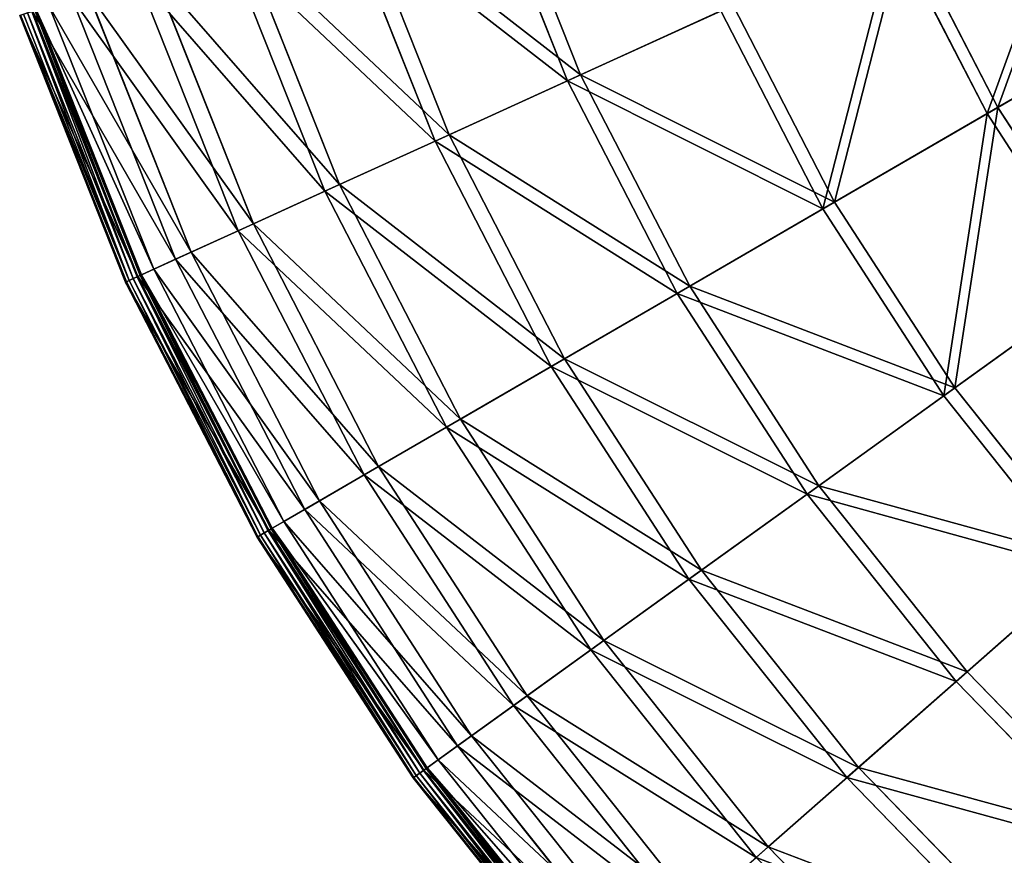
# Model space of a CAD drawing. Extents: x 0 to 1230, y 0 to 270.
# Tile 178 of 245: x 967 to 1013, y 53 to 91. Entities that reach past the tile are written whole.
import ezdxf

# ---------------------------------------------------------------- set-up
doc = ezdxf.new("R2010")
doc.units = 0
doc.layers.get('0').update_dxf_attribs({"color": 13, "linetype": 'CONTINUOUS'})

# ---------------------------------------------------------------- blocks, each defined once
blk = doc.blocks.new('GROUP_6')
for p, q in [((29.084, 98.92, 73.557), (33.146, 88.698, 73.557)), ((32.534, 88.42, 74.007), (28.448, 98.702, 74.007)), ((22.755, 96.758, 62.412), (27.059, 85.927, 62.412)), ((26.41, 85.631, 62.794), (22.08, 96.527, 62.794)), ((51.956, 86.907, 94.193), (47.629, 95.293, 94.193)), ((48.149, 95.53, 93.62), (52.451, 87.194, 93.62)), ((17.492, 94.96, 50.667), (21.998, 83.622, 50.667)), ((21.317, 83.312, 50.977), (16.785, 94.719, 50.977)), ((13.345, 93.544, 38.433), (18.009, 81.805, 38.433)), ((17.305, 81.485, 38.668), (12.612, 93.293, 38.668)), ((10.354, 92.522, 25.83), (15.133, 80.496, 25.83)), ((14.41, 80.167, 25.988), (9.603, 92.266, 25.988)), ((52.451, 87.194, 93.62), (60.789, 92.029, 102.346)), ((7.56, 91.568, -0.02), (12.445, 79.272, -0.02)), ((12.632, 79.357, 0.024), (7.753, 91.634, 0.024)), ((12.663, 79.371, 13.057), (7.785, 91.645, 13.057)), ((12.773, 79.421, 0.165), (7.9, 91.684, 0.165)), ((7.96, 91.705, 0.363), (12.831, 79.447, 0.363)), ((8.548, 91.905, 12.977), (13.395, 79.705, 12.977)), ((39.629, 91.651, 84.507), (32.534, 88.42, 74.007)), ((33.146, 88.698, 73.557), (40.198, 91.91, 83.993)), ((44.353, 82.498, 84.507), (39.629, 91.651, 84.507)), ((40.198, 91.91, 83.993), (44.893, 82.811, 83.993)), ((51.956, 86.907, 94.193), (60.346, 91.772, 102.972)), ((7.196, 91.444, 0.403), (12.096, 79.113, 0.403)), ((7.238, 91.458, 0.199), (12.136, 79.131, 0.199)), ((7.371, 91.503, 0.044), (12.264, 79.189, 0.044)), ((32.534, 88.42, 74.007), (26.41, 85.631, 62.794)), ((27.059, 85.927, 62.412), (33.146, 88.698, 73.557)), ((37.608, 78.587, 74.007), (32.534, 88.42, 74.007)), ((33.146, 88.698, 73.557), (38.19, 78.924, 73.557)), ((44.893, 82.811, 83.993), (52.451, 87.194, 93.62)), ((52.451, 87.194, 93.62), (57.549, 79.319, 93.62)), ((44.353, 82.498, 84.507), (51.956, 86.907, 94.193)), ((57.085, 78.985, 94.193), (51.956, 86.907, 94.193)), ((21.998, 83.622, 50.667), (27.059, 85.927, 62.412)), ((27.059, 85.927, 62.412), (32.404, 75.569, 62.412)), ((26.41, 85.631, 62.794), (21.317, 83.312, 50.977)), ((31.787, 75.211, 62.794), (26.41, 85.631, 62.794)), ((18.009, 81.805, 38.433), (21.998, 83.622, 50.667)), ((21.998, 83.622, 50.667), (27.593, 72.779, 50.667)), ((21.317, 83.312, 50.977), (17.305, 81.485, 38.668)), ((26.946, 72.404, 50.977), (21.317, 83.312, 50.977)), ((37.608, 78.587, 74.007), (44.353, 82.498, 84.507)), ((38.19, 78.924, 73.557), (44.893, 82.811, 83.993)), ((49.95, 73.852, 84.507), (44.353, 82.498, 84.507)), ((44.893, 82.811, 83.993), (50.458, 74.217, 83.993)), ((15.133, 80.496, 25.83), (18.009, 81.805, 38.433)), ((18.009, 81.805, 38.433), (23.802, 70.581, 38.433)), ((17.305, 81.485, 38.668), (14.41, 80.167, 25.988)), ((23.132, 70.192, 38.668), (17.305, 81.485, 38.668)), ((14.41, 80.167, 25.988), (12.663, 79.371, 13.057)), ((13.395, 79.705, 12.977), (15.133, 80.496, 25.83)), ((20.381, 68.597, 25.988), (14.41, 80.167, 25.988)), ((15.133, 80.496, 25.83), (21.067, 68.995, 25.83)), ((12.663, 79.371, 13.057), (12.096, 79.113, 0.403)), ((12.264, 79.189, 0.044), (12.445, 79.272, -0.02)), ((12.632, 79.357, 0.024), (12.445, 79.272, -0.02)), ((12.445, 79.272, -0.02), (18.513, 67.514, -0.02)), ((12.773, 79.421, 0.165), (12.632, 79.357, 0.024)), ((18.69, 67.617, 0.024), (12.632, 79.357, 0.024)), ((18.719, 67.634, 13.057), (12.663, 79.371, 13.057)), ((12.831, 79.447, 0.363), (12.773, 79.421, 0.165)), ((18.824, 67.695, 0.165), (12.773, 79.421, 0.165)), ((12.831, 79.447, 0.363), (13.395, 79.705, 12.977)), ((12.831, 79.447, 0.363), (18.879, 67.727, 0.363)), ((13.395, 79.705, 12.977), (19.416, 68.038, 12.977)), ((50.458, 74.217, 83.993), (57.549, 79.319, 93.62)), ((12.096, 79.113, 0.403), (12.136, 79.131, 0.199)), ((12.096, 79.113, 0.403), (18.181, 67.322, 0.403)), ((12.136, 79.131, 0.199), (12.264, 79.189, 0.044)), ((12.136, 79.131, 0.199), (18.219, 67.344, 0.199)), ((12.264, 79.189, 0.044), (18.341, 67.414, 0.044)), ((32.404, 75.569, 62.412), (38.19, 78.924, 73.557)), ((38.19, 78.924, 73.557), (44.167, 69.691, 73.557)), ((57.085, 78.985, 94.193), (49.95, 73.852, 84.507)), ((31.787, 75.211, 62.794), (37.608, 78.587, 74.007)), ((43.621, 69.299, 74.007), (37.608, 78.587, 74.007)), ((26.946, 72.404, 50.977), (31.787, 75.211, 62.794)), ((27.593, 72.779, 50.667), (32.404, 75.569, 62.412)), ((38.159, 65.369, 62.794), (31.787, 75.211, 62.794)), ((32.404, 75.569, 62.412), (38.738, 65.786, 62.412)), ((49.95, 73.852, 84.507), (43.621, 69.299, 74.007)), ((44.167, 69.691, 73.557), (50.458, 74.217, 83.993)), ((56.368, 65.797, 84.507), (49.95, 73.852, 84.507)), ((50.458, 74.217, 83.993), (56.837, 66.21, 83.993)), ((23.802, 70.581, 38.433), (27.593, 72.779, 50.667)), ((27.593, 72.779, 50.667), (34.224, 62.538, 50.667)), ((23.132, 70.192, 38.668), (26.946, 72.404, 50.977)), ((33.617, 62.101, 50.977), (26.946, 72.404, 50.977)), ((20.381, 68.597, 25.988), (23.132, 70.192, 38.668)), ((21.067, 68.995, 25.83), (23.802, 70.581, 38.433)), ((30.038, 59.526, 38.668), (23.132, 70.192, 38.668)), ((23.802, 70.581, 38.433), (30.666, 59.978, 38.433)), ((38.738, 65.786, 62.412), (44.167, 69.691, 73.557)), ((44.167, 69.691, 73.557), (51.021, 61.089, 73.557)), ((43.621, 69.299, 74.007), (38.159, 65.369, 62.794)), ((50.516, 60.645, 74.007), (43.621, 69.299, 74.007)), ((19.416, 68.038, 12.977), (21.067, 68.995, 25.83)), ((21.067, 68.995, 25.83), (28.1, 58.132, 25.83)), ((18.719, 67.634, 13.057), (20.381, 68.597, 25.988)), ((27.456, 57.669, 25.988), (20.381, 68.597, 25.988)), ((18.879, 67.727, 0.363), (19.416, 68.038, 12.977)), ((19.416, 68.038, 12.977), (26.551, 57.017, 12.977)), ((18.181, 67.322, 0.403), (18.719, 67.634, 13.057)), ((18.219, 67.344, 0.199), (18.341, 67.414, 0.044)), ((18.341, 67.414, 0.044), (18.513, 67.514, -0.02)), ((18.341, 67.414, 0.044), (25.542, 56.292, 0.044)), ((18.69, 67.617, 0.024), (18.513, 67.514, -0.02)), ((18.513, 67.514, -0.02), (25.704, 56.408, -0.02)), ((18.824, 67.695, 0.165), (18.69, 67.617, 0.024)), ((25.87, 56.527, 0.024), (18.69, 67.617, 0.024)), ((25.897, 56.547, 13.057), (18.719, 67.634, 13.057)), ((18.879, 67.727, 0.363), (18.824, 67.695, 0.165)), ((25.995, 56.618, 0.165), (18.824, 67.695, 0.165)), ((18.879, 67.727, 0.363), (26.047, 56.655, 0.363)), ((18.181, 67.322, 0.403), (18.219, 67.344, 0.199)), ((18.181, 67.322, 0.403), (25.392, 56.184, 0.403)), ((18.219, 67.344, 0.199), (25.428, 56.209, 0.199)), ((51.021, 61.089, 73.557), (56.837, 66.21, 83.993)), ((34.224, 62.538, 50.667), (38.738, 65.786, 62.412)), ((38.738, 65.786, 62.412), (46.001, 56.67, 62.412)), ((50.516, 60.645, 74.007), (56.368, 65.797, 84.507)), ((38.159, 65.369, 62.794), (33.617, 62.101, 50.977)), ((45.466, 56.199, 62.794), (38.159, 65.369, 62.794)), ((30.666, 59.978, 38.433), (34.224, 62.538, 50.667)), ((34.224, 62.538, 50.667), (41.826, 52.995, 50.667)), ((33.617, 62.101, 50.977), (30.038, 59.526, 38.668)), ((41.265, 52.501, 50.977), (33.617, 62.101, 50.977)), ((46.001, 56.67, 62.412), (51.021, 61.089, 73.557)), ((51.021, 61.089, 73.557), (58.685, 53.2, 73.557)), ((45.466, 56.199, 62.794), (50.516, 60.645, 74.007)), ((58.226, 52.708, 74.007), (50.516, 60.645, 74.007)), ((28.1, 58.132, 25.83), (30.666, 59.978, 38.433)), ((30.666, 59.978, 38.433), (38.537, 50.099, 38.433)), ((30.038, 59.526, 38.668), (27.456, 57.669, 25.988)), ((37.956, 49.588, 38.668), (30.038, 59.526, 38.668)), ((26.551, 57.017, 12.977), (28.1, 58.132, 25.83)), ((28.1, 58.132, 25.83), (36.164, 48.011, 25.83)), ((27.456, 57.669, 25.988), (25.897, 56.547, 13.057)), ((35.569, 47.486, 25.988), (27.456, 57.669, 25.988)), ((26.047, 56.655, 0.363), (26.551, 57.017, 12.977)), ((26.551, 57.017, 12.977), (34.732, 46.75, 12.977)), ((25.897, 56.547, 13.057), (25.392, 56.184, 0.403)), ((25.87, 56.527, 0.024), (25.704, 56.408, -0.02)), ((25.995, 56.618, 0.165), (25.87, 56.527, 0.024)), ((34.102, 46.195, 0.024), (25.87, 56.527, 0.024)), ((34.127, 46.217, 13.057), (25.897, 56.547, 13.057)), ((26.047, 56.655, 0.363), (25.995, 56.618, 0.165)), ((34.218, 46.297, 0.165), (25.995, 56.618, 0.165)), ((26.047, 56.655, 0.363), (34.266, 46.34, 0.363)), ((41.826, 52.995, 50.667), (46.001, 56.67, 62.412)), ((46.001, 56.67, 62.412), (54.122, 48.31, 62.412)), ((25.392, 56.184, 0.403), (25.428, 56.209, 0.199)), ((25.392, 56.184, 0.403), (33.66, 45.806, 0.403)), ((25.428, 56.209, 0.199), (25.542, 56.292, 0.044)), ((25.428, 56.209, 0.199), (33.693, 45.835, 0.199)), ((25.542, 56.292, 0.044), (25.704, 56.408, -0.02)), ((25.542, 56.292, 0.044), (33.799, 45.928, 0.044)), ((25.704, 56.408, -0.02), (33.948, 46.06, -0.02)), ((41.265, 52.501, 50.977), (45.466, 56.199, 62.794)), ((53.636, 47.789, 62.794), (45.466, 56.199, 62.794)), ((38.537, 50.099, 38.433), (41.826, 52.995, 50.667)), ((41.826, 52.995, 50.667), (50.328, 44.244, 50.667))]:
    blk.add_line(p, q)
mesh = blk.add_polyface()
corners = [(39.629, 91.651, 84.507), (28.448, 98.702, 74.007), (32.534, 88.42, 74.007), (35.826, 101.222, 84.507)]
mesh.append_faces([[corners[k] for k in face] for face in [(0, 1, 2), (1, 0, 3)]], dxfattribs={"vtx0": -1})
mesh = blk.add_polyface()
corners = [(29.084, 98.92, 73.557), (40.198, 91.91, 83.993), (33.146, 88.698, 73.557), (36.418, 101.424, 83.993)]
mesh.append_faces([[corners[k] for k in face] for face in [(0, 1, 2), (1, 0, 3)]], dxfattribs={"vtx0": -1})
mesh = blk.add_polyface()
corners = [(51.956, 86.907, 94.193), (56.454, 99.312, 102.972), (47.629, 95.293, 94.193), (60.346, 91.772, 102.972)]
mesh.append_faces([[corners[k] for k in face] for face in [(0, 1, 2), (1, 0, 3)]], dxfattribs={"vtx0": -1})
mesh = blk.add_polyface()
corners = [(56.921, 99.525, 102.346), (52.451, 87.194, 93.62), (48.149, 95.53, 93.62), (60.789, 92.029, 102.346)]
mesh.append_faces([[corners[k] for k in face] for face in [(0, 1, 2), (1, 0, 3)]], dxfattribs={"vtx0": -1})
mesh = blk.add_polyface()
corners = [(22.755, 96.758, 62.412), (33.146, 88.698, 73.557), (27.059, 85.927, 62.412), (29.084, 98.92, 73.557)]
mesh.append_faces([[corners[k] for k in face] for face in [(0, 1, 2), (1, 0, 3)]], dxfattribs={"vtx0": -1})
mesh = blk.add_polyface()
corners = [(32.534, 88.42, 74.007), (22.08, 96.527, 62.794), (26.41, 85.631, 62.794), (28.448, 98.702, 74.007)]
mesh.append_faces([[corners[k] for k in face] for face in [(0, 1, 2), (1, 0, 3)]], dxfattribs={"vtx0": -1})
mesh = blk.add_polyface()
corners = [(17.492, 94.96, 50.667), (27.059, 85.927, 62.412), (21.998, 83.622, 50.667), (22.755, 96.758, 62.412)]
mesh.append_faces([[corners[k] for k in face] for face in [(0, 1, 2), (1, 0, 3)]], dxfattribs={"vtx0": -1})
mesh = blk.add_polyface()
corners = [(26.41, 85.631, 62.794), (16.785, 94.719, 50.977), (21.317, 83.312, 50.977), (22.08, 96.527, 62.794)]
mesh.append_faces([[corners[k] for k in face] for face in [(0, 1, 2), (1, 0, 3)]], dxfattribs={"vtx0": -1})
mesh = blk.add_polyface()
corners = [(44.353, 82.498, 84.507), (47.629, 95.293, 94.193), (39.629, 91.651, 84.507), (51.956, 86.907, 94.193)]
mesh.append_faces([[corners[k] for k in face] for face in [(0, 1, 2), (1, 0, 3)]], dxfattribs={"vtx0": -1})
mesh = blk.add_polyface()
corners = [(48.149, 95.53, 93.62), (44.893, 82.811, 83.993), (40.198, 91.91, 83.993), (52.451, 87.194, 93.62)]
mesh.append_faces([[corners[k] for k in face] for face in [(0, 1, 2), (1, 0, 3)]], dxfattribs={"vtx0": -1})
mesh = blk.add_polyface()
corners = [(13.345, 93.544, 38.433), (21.998, 83.622, 50.667), (18.009, 81.805, 38.433), (17.492, 94.96, 50.667)]
mesh.append_faces([[corners[k] for k in face] for face in [(0, 1, 2), (1, 0, 3)]], dxfattribs={"vtx0": -1})
mesh = blk.add_polyface()
corners = [(21.317, 83.312, 50.977), (12.612, 93.293, 38.668), (17.305, 81.485, 38.668), (16.785, 94.719, 50.977)]
mesh.append_faces([[corners[k] for k in face] for face in [(0, 1, 2), (1, 0, 3)]], dxfattribs={"vtx0": -1})
mesh = blk.add_polyface()
corners = [(10.354, 92.522, 25.83), (18.009, 81.805, 38.433), (15.133, 80.496, 25.83), (13.345, 93.544, 38.433)]
mesh.append_faces([[corners[k] for k in face] for face in [(0, 1, 2), (1, 0, 3)]], dxfattribs={"vtx0": -1})
mesh = blk.add_polyface()
corners = [(17.305, 81.485, 38.668), (9.603, 92.266, 25.988), (14.41, 80.167, 25.988), (12.612, 93.293, 38.668)]
mesh.append_faces([[corners[k] for k in face] for face in [(0, 1, 2), (1, 0, 3)]], dxfattribs={"vtx0": -1})
mesh = blk.add_polyface()
corners = [(8.548, 91.905, 12.977), (15.133, 80.496, 25.83), (13.395, 79.705, 12.977), (10.354, 92.522, 25.83)]
mesh.append_faces([[corners[k] for k in face] for face in [(0, 1, 2), (1, 0, 3)]], dxfattribs={"vtx0": -1})
mesh = blk.add_polyface()
corners = [(14.41, 80.167, 25.988), (7.785, 91.645, 13.057), (12.663, 79.371, 13.057), (9.603, 92.266, 25.988)]
mesh.append_faces([[corners[k] for k in face] for face in [(0, 1, 2), (1, 0, 3)]], dxfattribs={"vtx0": -1})
mesh = blk.add_polyface()
corners = [(60.789, 92.029, 102.346), (57.549, 79.319, 93.62), (52.451, 87.194, 93.62), (65.373, 84.948, 102.346)]
mesh.append_faces([[corners[k] for k in face] for face in [(0, 1, 2), (1, 0, 3)]], dxfattribs={"vtx0": -1})
mesh = blk.add_polyface()
corners = [(12.663, 79.371, 13.057), (7.196, 91.444, 0.403), (12.096, 79.113, 0.403), (7.785, 91.645, 13.057)]
mesh.append_faces([[corners[k] for k in face] for face in [(0, 1, 2), (1, 0, 3)]], dxfattribs={"vtx0": -1})
mesh = blk.add_polyface()
corners = [(7.56, 91.568, -0.02), (12.264, 79.189, 0.044), (7.371, 91.503, 0.044), (12.445, 79.272, -0.02)]
mesh.append_faces([[corners[k] for k in face] for face in [(0, 1, 2), (1, 0, 3)]], dxfattribs={"vtx0": -1})
mesh = blk.add_polyface()
corners = [(7.753, 91.634, 0.024), (12.445, 79.272, -0.02), (7.56, 91.568, -0.02), (12.632, 79.357, 0.024)]
mesh.append_faces([[corners[k] for k in face] for face in [(0, 1, 2), (1, 0, 3)]], dxfattribs={"vtx0": -1})
mesh = blk.add_polyface()
corners = [(7.9, 91.684, 0.165), (12.632, 79.357, 0.024), (7.753, 91.634, 0.024), (12.773, 79.421, 0.165)]
mesh.append_faces([[corners[k] for k in face] for face in [(0, 1, 2), (1, 0, 3)]], dxfattribs={"vtx0": -1})
mesh = blk.add_polyface()
corners = [(7.9, 91.684, 0.165), (12.831, 79.447, 0.363), (12.773, 79.421, 0.165), (7.96, 91.705, 0.363)]
mesh.append_faces([[corners[k] for k in face] for face in [(0, 1, 2), (1, 0, 3)]], dxfattribs={"vtx0": -1})
mesh = blk.add_polyface()
corners = [(7.96, 91.705, 0.363), (13.395, 79.705, 12.977), (12.831, 79.447, 0.363), (8.548, 91.905, 12.977)]
mesh.append_faces([[corners[k] for k in face] for face in [(0, 1, 2), (1, 0, 3)]], dxfattribs={"vtx0": -1})
mesh = blk.add_polyface()
corners = [(44.353, 82.498, 84.507), (32.534, 88.42, 74.007), (37.608, 78.587, 74.007), (39.629, 91.651, 84.507)]
mesh.append_faces([[corners[k] for k in face] for face in [(0, 1, 2), (1, 0, 3)]], dxfattribs={"vtx0": -1})
mesh = blk.add_polyface()
corners = [(33.146, 88.698, 73.557), (44.893, 82.811, 83.993), (38.19, 78.924, 73.557), (40.198, 91.91, 83.993)]
mesh.append_faces([[corners[k] for k in face] for face in [(0, 1, 2), (1, 0, 3)]], dxfattribs={"vtx0": -1})
mesh = blk.add_polyface()
corners = [(57.085, 78.985, 94.193), (60.346, 91.772, 102.972), (51.956, 86.907, 94.193), (64.957, 84.649, 102.972)]
mesh.append_faces([[corners[k] for k in face] for face in [(0, 1, 2), (1, 0, 3)]], dxfattribs={"vtx0": -1})
mesh = blk.add_polyface()
corners = [(7.196, 91.444, 0.403), (12.136, 79.131, 0.199), (12.096, 79.113, 0.403), (7.238, 91.458, 0.199)]
mesh.append_faces([[corners[k] for k in face] for face in [(0, 1, 2), (1, 0, 3)]], dxfattribs={"vtx0": -1})
mesh = blk.add_polyface()
corners = [(7.238, 91.458, 0.199), (12.264, 79.189, 0.044), (12.136, 79.131, 0.199), (7.371, 91.503, 0.044)]
mesh.append_faces([[corners[k] for k in face] for face in [(0, 1, 2), (1, 0, 3)]], dxfattribs={"vtx0": -1})
mesh = blk.add_polyface()
corners = [(37.608, 78.587, 74.007), (26.41, 85.631, 62.794), (31.787, 75.211, 62.794), (32.534, 88.42, 74.007)]
mesh.append_faces([[corners[k] for k in face] for face in [(0, 1, 2), (1, 0, 3)]], dxfattribs={"vtx0": -1})
mesh = blk.add_polyface()
corners = [(27.059, 85.927, 62.412), (38.19, 78.924, 73.557), (32.404, 75.569, 62.412), (33.146, 88.698, 73.557)]
mesh.append_faces([[corners[k] for k in face] for face in [(0, 1, 2), (1, 0, 3)]], dxfattribs={"vtx0": -1})
mesh = blk.add_polyface()
corners = [(52.451, 87.194, 93.62), (50.458, 74.217, 83.993), (44.893, 82.811, 83.993), (57.549, 79.319, 93.62)]
mesh.append_faces([[corners[k] for k in face] for face in [(0, 1, 2), (1, 0, 3)]], dxfattribs={"vtx0": -1})
mesh = blk.add_polyface()
corners = [(49.95, 73.852, 84.507), (51.956, 86.907, 94.193), (44.353, 82.498, 84.507), (57.085, 78.985, 94.193)]
mesh.append_faces([[corners[k] for k in face] for face in [(0, 1, 2), (1, 0, 3)]], dxfattribs={"vtx0": -1})
mesh = blk.add_polyface()
corners = [(21.998, 83.622, 50.667), (32.404, 75.569, 62.412), (27.593, 72.779, 50.667), (27.059, 85.927, 62.412)]
mesh.append_faces([[corners[k] for k in face] for face in [(0, 1, 2), (1, 0, 3)]], dxfattribs={"vtx0": -1})
mesh = blk.add_polyface()
corners = [(31.787, 75.211, 62.794), (21.317, 83.312, 50.977), (26.946, 72.404, 50.977), (26.41, 85.631, 62.794)]
mesh.append_faces([[corners[k] for k in face] for face in [(0, 1, 2), (1, 0, 3)]], dxfattribs={"vtx0": -1})
mesh = blk.add_polyface()
corners = [(18.009, 81.805, 38.433), (27.593, 72.779, 50.667), (23.802, 70.581, 38.433), (21.998, 83.622, 50.667)]
mesh.append_faces([[corners[k] for k in face] for face in [(0, 1, 2), (1, 0, 3)]], dxfattribs={"vtx0": -1})
mesh = blk.add_polyface()
corners = [(26.946, 72.404, 50.977), (17.305, 81.485, 38.668), (23.132, 70.192, 38.668), (21.317, 83.312, 50.977)]
mesh.append_faces([[corners[k] for k in face] for face in [(0, 1, 2), (1, 0, 3)]], dxfattribs={"vtx0": -1})
mesh = blk.add_polyface()
corners = [(49.95, 73.852, 84.507), (37.608, 78.587, 74.007), (43.621, 69.299, 74.007), (44.353, 82.498, 84.507)]
mesh.append_faces([[corners[k] for k in face] for face in [(0, 1, 2), (1, 0, 3)]], dxfattribs={"vtx0": -1})
mesh = blk.add_polyface()
corners = [(38.19, 78.924, 73.557), (50.458, 74.217, 83.993), (44.167, 69.691, 73.557), (44.893, 82.811, 83.993)]
mesh.append_faces([[corners[k] for k in face] for face in [(0, 1, 2), (1, 0, 3)]], dxfattribs={"vtx0": -1})
mesh = blk.add_polyface()
corners = [(15.133, 80.496, 25.83), (23.802, 70.581, 38.433), (21.067, 68.995, 25.83), (18.009, 81.805, 38.433)]
mesh.append_faces([[corners[k] for k in face] for face in [(0, 1, 2), (1, 0, 3)]], dxfattribs={"vtx0": -1})
mesh = blk.add_polyface()
corners = [(23.132, 70.192, 38.668), (14.41, 80.167, 25.988), (20.381, 68.597, 25.988), (17.305, 81.485, 38.668)]
mesh.append_faces([[corners[k] for k in face] for face in [(0, 1, 2), (1, 0, 3)]], dxfattribs={"vtx0": -1})
mesh = blk.add_polyface()
corners = [(20.381, 68.597, 25.988), (12.663, 79.371, 13.057), (18.719, 67.634, 13.057), (14.41, 80.167, 25.988)]
mesh.append_faces([[corners[k] for k in face] for face in [(0, 1, 2), (1, 0, 3)]], dxfattribs={"vtx0": -1})
mesh = blk.add_polyface()
corners = [(13.395, 79.705, 12.977), (21.067, 68.995, 25.83), (19.416, 68.038, 12.977), (15.133, 80.496, 25.83)]
mesh.append_faces([[corners[k] for k in face] for face in [(0, 1, 2), (1, 0, 3)]], dxfattribs={"vtx0": -1})
mesh = blk.add_polyface()
corners = [(18.719, 67.634, 13.057), (12.096, 79.113, 0.403), (18.181, 67.322, 0.403), (12.663, 79.371, 13.057)]
mesh.append_faces([[corners[k] for k in face] for face in [(0, 1, 2), (1, 0, 3)]], dxfattribs={"vtx0": -1})
mesh = blk.add_polyface()
corners = [(12.445, 79.272, -0.02), (18.341, 67.414, 0.044), (12.264, 79.189, 0.044), (18.513, 67.514, -0.02)]
mesh.append_faces([[corners[k] for k in face] for face in [(0, 1, 2), (1, 0, 3)]], dxfattribs={"vtx0": -1})
mesh = blk.add_polyface()
corners = [(12.632, 79.357, 0.024), (18.513, 67.514, -0.02), (12.445, 79.272, -0.02), (18.69, 67.617, 0.024)]
mesh.append_faces([[corners[k] for k in face] for face in [(0, 1, 2), (1, 0, 3)]], dxfattribs={"vtx0": -1})
mesh = blk.add_polyface()
corners = [(12.773, 79.421, 0.165), (18.69, 67.617, 0.024), (12.632, 79.357, 0.024), (18.824, 67.695, 0.165)]
mesh.append_faces([[corners[k] for k in face] for face in [(0, 1, 2), (1, 0, 3)]], dxfattribs={"vtx0": -1})
mesh = blk.add_polyface()
corners = [(12.773, 79.421, 0.165), (18.879, 67.727, 0.363), (18.824, 67.695, 0.165), (12.831, 79.447, 0.363)]
mesh.append_faces([[corners[k] for k in face] for face in [(0, 1, 2), (1, 0, 3)]], dxfattribs={"vtx0": -1})
mesh = blk.add_polyface()
corners = [(12.831, 79.447, 0.363), (19.416, 68.038, 12.977), (18.879, 67.727, 0.363), (13.395, 79.705, 12.977)]
mesh.append_faces([[corners[k] for k in face] for face in [(0, 1, 2), (1, 0, 3)]], dxfattribs={"vtx0": -1})
mesh = blk.add_polyface()
corners = [(57.549, 79.319, 93.62), (56.837, 66.21, 83.993), (50.458, 74.217, 83.993), (63.395, 71.982, 93.62)]
mesh.append_faces([[corners[k] for k in face] for face in [(0, 1, 2), (1, 0, 3)]], dxfattribs={"vtx0": -1})
mesh = blk.add_polyface()
corners = [(12.096, 79.113, 0.403), (18.219, 67.344, 0.199), (18.181, 67.322, 0.403), (12.136, 79.131, 0.199)]
mesh.append_faces([[corners[k] for k in face] for face in [(0, 1, 2), (1, 0, 3)]], dxfattribs={"vtx0": -1})
mesh = blk.add_polyface()
corners = [(12.264, 79.189, 0.044), (18.219, 67.344, 0.199), (12.136, 79.131, 0.199), (18.341, 67.414, 0.044)]
mesh.append_faces([[corners[k] for k in face] for face in [(0, 1, 2), (1, 0, 3)]], dxfattribs={"vtx0": -1})
mesh = blk.add_polyface()
corners = [(32.404, 75.569, 62.412), (44.167, 69.691, 73.557), (38.738, 65.786, 62.412), (38.19, 78.924, 73.557)]
mesh.append_faces([[corners[k] for k in face] for face in [(0, 1, 2), (1, 0, 3)]], dxfattribs={"vtx0": -1})
mesh = blk.add_polyface()
corners = [(56.368, 65.797, 84.507), (57.085, 78.985, 94.193), (49.95, 73.852, 84.507), (62.966, 71.604, 94.193)]
mesh.append_faces([[corners[k] for k in face] for face in [(0, 1, 2), (1, 0, 3)]], dxfattribs={"vtx0": -1})
mesh = blk.add_polyface()
corners = [(43.621, 69.299, 74.007), (31.787, 75.211, 62.794), (38.159, 65.369, 62.794), (37.608, 78.587, 74.007)]
mesh.append_faces([[corners[k] for k in face] for face in [(0, 1, 2), (1, 0, 3)]], dxfattribs={"vtx0": -1})
mesh = blk.add_polyface()
corners = [(38.159, 65.369, 62.794), (26.946, 72.404, 50.977), (33.617, 62.101, 50.977), (31.787, 75.211, 62.794)]
mesh.append_faces([[corners[k] for k in face] for face in [(0, 1, 2), (1, 0, 3)]], dxfattribs={"vtx0": -1})
mesh = blk.add_polyface()
corners = [(27.593, 72.779, 50.667), (38.738, 65.786, 62.412), (34.224, 62.538, 50.667), (32.404, 75.569, 62.412)]
mesh.append_faces([[corners[k] for k in face] for face in [(0, 1, 2), (1, 0, 3)]], dxfattribs={"vtx0": -1})
mesh = blk.add_polyface()
corners = [(56.368, 65.797, 84.507), (43.621, 69.299, 74.007), (50.516, 60.645, 74.007), (49.95, 73.852, 84.507)]
mesh.append_faces([[corners[k] for k in face] for face in [(0, 1, 2), (1, 0, 3)]], dxfattribs={"vtx0": -1})
mesh = blk.add_polyface()
corners = [(44.167, 69.691, 73.557), (56.837, 66.21, 83.993), (51.021, 61.089, 73.557), (50.458, 74.217, 83.993)]
mesh.append_faces([[corners[k] for k in face] for face in [(0, 1, 2), (1, 0, 3)]], dxfattribs={"vtx0": -1})
mesh = blk.add_polyface()
corners = [(23.802, 70.581, 38.433), (34.224, 62.538, 50.667), (30.666, 59.978, 38.433), (27.593, 72.779, 50.667)]
mesh.append_faces([[corners[k] for k in face] for face in [(0, 1, 2), (1, 0, 3)]], dxfattribs={"vtx0": -1})
mesh = blk.add_polyface()
corners = [(33.617, 62.101, 50.977), (23.132, 70.192, 38.668), (30.038, 59.526, 38.668), (26.946, 72.404, 50.977)]
mesh.append_faces([[corners[k] for k in face] for face in [(0, 1, 2), (1, 0, 3)]], dxfattribs={"vtx0": -1})
mesh = blk.add_polyface()
corners = [(30.038, 59.526, 38.668), (20.381, 68.597, 25.988), (27.456, 57.669, 25.988), (23.132, 70.192, 38.668)]
mesh.append_faces([[corners[k] for k in face] for face in [(0, 1, 2), (1, 0, 3)]], dxfattribs={"vtx0": -1})
mesh = blk.add_polyface()
corners = [(21.067, 68.995, 25.83), (30.666, 59.978, 38.433), (28.1, 58.132, 25.83), (23.802, 70.581, 38.433)]
mesh.append_faces([[corners[k] for k in face] for face in [(0, 1, 2), (1, 0, 3)]], dxfattribs={"vtx0": -1})
mesh = blk.add_polyface()
corners = [(38.738, 65.786, 62.412), (51.021, 61.089, 73.557), (46.001, 56.67, 62.412), (44.167, 69.691, 73.557)]
mesh.append_faces([[corners[k] for k in face] for face in [(0, 1, 2), (1, 0, 3)]], dxfattribs={"vtx0": -1})
mesh = blk.add_polyface()
corners = [(50.516, 60.645, 74.007), (38.159, 65.369, 62.794), (45.466, 56.199, 62.794), (43.621, 69.299, 74.007)]
mesh.append_faces([[corners[k] for k in face] for face in [(0, 1, 2), (1, 0, 3)]], dxfattribs={"vtx0": -1})
mesh = blk.add_polyface()
corners = [(19.416, 68.038, 12.977), (28.1, 58.132, 25.83), (26.551, 57.017, 12.977), (21.067, 68.995, 25.83)]
mesh.append_faces([[corners[k] for k in face] for face in [(0, 1, 2), (1, 0, 3)]], dxfattribs={"vtx0": -1})
mesh = blk.add_polyface()
corners = [(27.456, 57.669, 25.988), (18.719, 67.634, 13.057), (25.897, 56.547, 13.057), (20.381, 68.597, 25.988)]
mesh.append_faces([[corners[k] for k in face] for face in [(0, 1, 2), (1, 0, 3)]], dxfattribs={"vtx0": -1})
mesh = blk.add_polyface()
corners = [(18.879, 67.727, 0.363), (26.551, 57.017, 12.977), (26.047, 56.655, 0.363), (19.416, 68.038, 12.977)]
mesh.append_faces([[corners[k] for k in face] for face in [(0, 1, 2), (1, 0, 3)]], dxfattribs={"vtx0": -1})
mesh = blk.add_polyface()
corners = [(25.897, 56.547, 13.057), (18.181, 67.322, 0.403), (25.392, 56.184, 0.403), (18.719, 67.634, 13.057)]
mesh.append_faces([[corners[k] for k in face] for face in [(0, 1, 2), (1, 0, 3)]], dxfattribs={"vtx0": -1})
mesh = blk.add_polyface()
corners = [(18.341, 67.414, 0.044), (25.428, 56.209, 0.199), (18.219, 67.344, 0.199), (25.542, 56.292, 0.044)]
mesh.append_faces([[corners[k] for k in face] for face in [(0, 1, 2), (1, 0, 3)]], dxfattribs={"vtx0": -1})
mesh = blk.add_polyface()
corners = [(18.513, 67.514, -0.02), (25.542, 56.292, 0.044), (18.341, 67.414, 0.044), (25.704, 56.408, -0.02)]
mesh.append_faces([[corners[k] for k in face] for face in [(0, 1, 2), (1, 0, 3)]], dxfattribs={"vtx0": -1})
mesh = blk.add_polyface()
corners = [(18.69, 67.617, 0.024), (25.704, 56.408, -0.02), (18.513, 67.514, -0.02), (25.87, 56.527, 0.024)]
mesh.append_faces([[corners[k] for k in face] for face in [(0, 1, 2), (1, 0, 3)]], dxfattribs={"vtx0": -1})
mesh = blk.add_polyface()
corners = [(18.824, 67.695, 0.165), (25.87, 56.527, 0.024), (18.69, 67.617, 0.024), (25.995, 56.618, 0.165)]
mesh.append_faces([[corners[k] for k in face] for face in [(0, 1, 2), (1, 0, 3)]], dxfattribs={"vtx0": -1})
mesh = blk.add_polyface()
corners = [(18.824, 67.695, 0.165), (26.047, 56.655, 0.363), (25.995, 56.618, 0.165), (18.879, 67.727, 0.363)]
mesh.append_faces([[corners[k] for k in face] for face in [(0, 1, 2), (1, 0, 3)]], dxfattribs={"vtx0": -1})
mesh = blk.add_polyface()
corners = [(18.181, 67.322, 0.403), (25.428, 56.209, 0.199), (25.392, 56.184, 0.403), (18.219, 67.344, 0.199)]
mesh.append_faces([[corners[k] for k in face] for face in [(0, 1, 2), (1, 0, 3)]], dxfattribs={"vtx0": -1})
mesh = blk.add_polyface()
corners = [(56.837, 66.21, 83.993), (58.685, 53.2, 73.557), (51.021, 61.089, 73.557), (63.971, 58.866, 83.993)]
mesh.append_faces([[corners[k] for k in face] for face in [(0, 1, 2), (1, 0, 3)]], dxfattribs={"vtx0": -1})
mesh = blk.add_polyface()
corners = [(34.224, 62.538, 50.667), (46.001, 56.67, 62.412), (41.826, 52.995, 50.667), (38.738, 65.786, 62.412)]
mesh.append_faces([[corners[k] for k in face] for face in [(0, 1, 2), (1, 0, 3)]], dxfattribs={"vtx0": -1})
mesh = blk.add_polyface()
corners = [(58.226, 52.708, 74.007), (56.368, 65.797, 84.507), (50.516, 60.645, 74.007), (63.545, 58.409, 84.507)]
mesh.append_faces([[corners[k] for k in face] for face in [(0, 1, 2), (1, 0, 3)]], dxfattribs={"vtx0": -1})
mesh = blk.add_polyface()
corners = [(45.466, 56.199, 62.794), (33.617, 62.101, 50.977), (41.265, 52.501, 50.977), (38.159, 65.369, 62.794)]
mesh.append_faces([[corners[k] for k in face] for face in [(0, 1, 2), (1, 0, 3)]], dxfattribs={"vtx0": -1})
mesh = blk.add_polyface()
corners = [(30.666, 59.978, 38.433), (41.826, 52.995, 50.667), (38.537, 50.099, 38.433), (34.224, 62.538, 50.667)]
mesh.append_faces([[corners[k] for k in face] for face in [(0, 1, 2), (1, 0, 3)]], dxfattribs={"vtx0": -1})
mesh = blk.add_polyface()
corners = [(41.265, 52.501, 50.977), (30.038, 59.526, 38.668), (37.956, 49.588, 38.668), (33.617, 62.101, 50.977)]
mesh.append_faces([[corners[k] for k in face] for face in [(0, 1, 2), (1, 0, 3)]], dxfattribs={"vtx0": -1})
mesh = blk.add_polyface()
corners = [(46.001, 56.67, 62.412), (58.685, 53.2, 73.557), (54.122, 48.31, 62.412), (51.021, 61.089, 73.557)]
mesh.append_faces([[corners[k] for k in face] for face in [(0, 1, 2), (1, 0, 3)]], dxfattribs={"vtx0": -1})
mesh = blk.add_polyface()
corners = [(58.226, 52.708, 74.007), (45.466, 56.199, 62.794), (53.636, 47.789, 62.794), (50.516, 60.645, 74.007)]
mesh.append_faces([[corners[k] for k in face] for face in [(0, 1, 2), (1, 0, 3)]], dxfattribs={"vtx0": -1})
mesh = blk.add_polyface()
corners = [(28.1, 58.132, 25.83), (38.537, 50.099, 38.433), (36.164, 48.011, 25.83), (30.666, 59.978, 38.433)]
mesh.append_faces([[corners[k] for k in face] for face in [(0, 1, 2), (1, 0, 3)]], dxfattribs={"vtx0": -1})
mesh = blk.add_polyface()
corners = [(37.956, 49.588, 38.668), (27.456, 57.669, 25.988), (35.569, 47.486, 25.988), (30.038, 59.526, 38.668)]
mesh.append_faces([[corners[k] for k in face] for face in [(0, 1, 2), (1, 0, 3)]], dxfattribs={"vtx0": -1})
mesh = blk.add_polyface()
corners = [(26.551, 57.017, 12.977), (36.164, 48.011, 25.83), (34.732, 46.75, 12.977), (28.1, 58.132, 25.83)]
mesh.append_faces([[corners[k] for k in face] for face in [(0, 1, 2), (1, 0, 3)]], dxfattribs={"vtx0": -1})
mesh = blk.add_polyface()
corners = [(35.569, 47.486, 25.988), (25.897, 56.547, 13.057), (34.127, 46.217, 13.057), (27.456, 57.669, 25.988)]
mesh.append_faces([[corners[k] for k in face] for face in [(0, 1, 2), (1, 0, 3)]], dxfattribs={"vtx0": -1})
mesh = blk.add_polyface()
corners = [(26.047, 56.655, 0.363), (34.732, 46.75, 12.977), (34.266, 46.34, 0.363), (26.551, 57.017, 12.977)]
mesh.append_faces([[corners[k] for k in face] for face in [(0, 1, 2), (1, 0, 3)]], dxfattribs={"vtx0": -1})
mesh = blk.add_polyface()
corners = [(34.127, 46.217, 13.057), (25.392, 56.184, 0.403), (33.66, 45.806, 0.403), (25.897, 56.547, 13.057)]
mesh.append_faces([[corners[k] for k in face] for face in [(0, 1, 2), (1, 0, 3)]], dxfattribs={"vtx0": -1})
mesh = blk.add_polyface()
corners = [(25.87, 56.527, 0.024), (33.948, 46.06, -0.02), (25.704, 56.408, -0.02), (34.102, 46.195, 0.024)]
mesh.append_faces([[corners[k] for k in face] for face in [(0, 1, 2), (1, 0, 3)]], dxfattribs={"vtx0": -1})
mesh = blk.add_polyface()
corners = [(25.995, 56.618, 0.165), (34.102, 46.195, 0.024), (25.87, 56.527, 0.024), (34.218, 46.297, 0.165)]
mesh.append_faces([[corners[k] for k in face] for face in [(0, 1, 2), (1, 0, 3)]], dxfattribs={"vtx0": -1})
mesh = blk.add_polyface()
corners = [(25.995, 56.618, 0.165), (34.266, 46.34, 0.363), (34.218, 46.297, 0.165), (26.047, 56.655, 0.363)]
mesh.append_faces([[corners[k] for k in face] for face in [(0, 1, 2), (1, 0, 3)]], dxfattribs={"vtx0": -1})
mesh = blk.add_polyface()
corners = [(41.826, 52.995, 50.667), (54.122, 48.31, 62.412), (50.328, 44.244, 50.667), (46.001, 56.67, 62.412)]
mesh.append_faces([[corners[k] for k in face] for face in [(0, 1, 2), (1, 0, 3)]], dxfattribs={"vtx0": -1})
mesh = blk.add_polyface()
corners = [(25.392, 56.184, 0.403), (33.693, 45.835, 0.199), (33.66, 45.806, 0.403), (25.428, 56.209, 0.199)]
mesh.append_faces([[corners[k] for k in face] for face in [(0, 1, 2), (1, 0, 3)]], dxfattribs={"vtx0": -1})
mesh = blk.add_polyface()
corners = [(25.542, 56.292, 0.044), (33.693, 45.835, 0.199), (25.428, 56.209, 0.199), (33.799, 45.928, 0.044)]
mesh.append_faces([[corners[k] for k in face] for face in [(0, 1, 2), (1, 0, 3)]], dxfattribs={"vtx0": -1})
mesh = blk.add_polyface()
corners = [(25.704, 56.408, -0.02), (33.799, 45.928, 0.044), (25.542, 56.292, 0.044), (33.948, 46.06, -0.02)]
mesh.append_faces([[corners[k] for k in face] for face in [(0, 1, 2), (1, 0, 3)]], dxfattribs={"vtx0": -1})
mesh = blk.add_polyface()
corners = [(53.636, 47.789, 62.794), (41.265, 52.501, 50.977), (49.818, 43.697, 50.977), (45.466, 56.199, 62.794)]
mesh.append_faces([[corners[k] for k in face] for face in [(0, 1, 2), (1, 0, 3)]], dxfattribs={"vtx0": -1})
mesh = blk.add_polyface()
corners = [(38.537, 50.099, 38.433), (50.328, 44.244, 50.667), (47.338, 41.04, 38.433), (41.826, 52.995, 50.667)]
mesh.append_faces([[corners[k] for k in face] for face in [(0, 1, 2), (1, 0, 3)]], dxfattribs={"vtx0": -1})
blk = doc.blocks.new('COMPONENT_3')
blk.add_blockref('GROUP_6', (0, 0))
blk = doc.blocks.new('GROUP_25')
blk.add_blockref('COMPONENT_3', (959.98, -0.02, 0.02))

msp = doc.modelspace()

# ---------------------------------------------------------------- block references
msp.add_blockref('GROUP_25', (0, 0))

doc.saveas('drawing.dxf')
